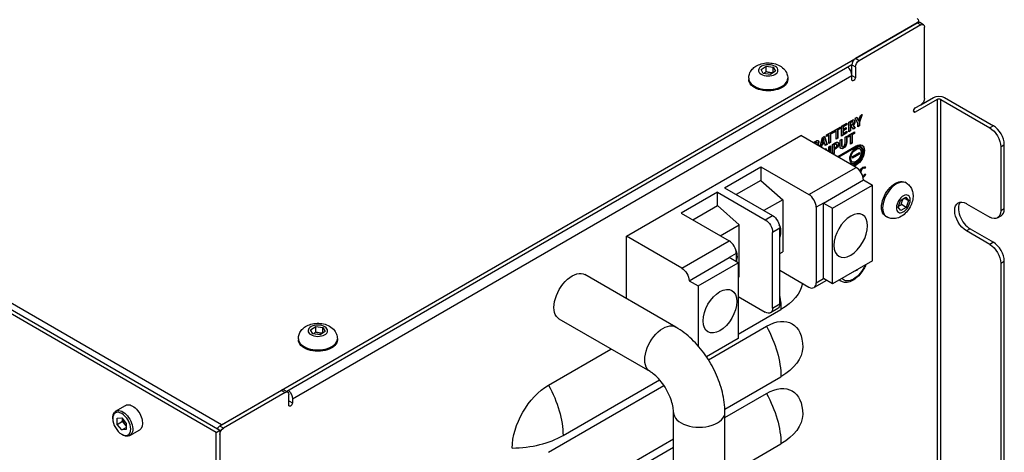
# Model space of a CAD drawing. Header units: millimetres. Extents: x 165 to 2541, y 199 to 1879.
# Tile 39 of 61: x 1986 to 2082, y 1518 to 1560. Entities that reach past the tile are written whole.
import ezdxf

# ---------------------------------------------------------------- set-up
doc = ezdxf.new("R2010")
doc.units = ezdxf.units.MM
doc.header["$LTSCALE"] = 4
doc.layers.add('01_Object Line', color=4, linetype='Continuous')

msp = doc.modelspace()

# ---------------------------------------------------------------- linework, layer by layer
at = {"layer": '01_Object Line', "ltscale": 0.657895}
for p, q in [((2004.992, 1520.384), (1863.57, 1602.034)), ((1863.924, 1602.238), (2005.345, 1520.588)), ((2005.522, 1521.099), (1864.808, 1602.34)), ((2073.374, 1560.393), (2073.374, 1560.236)), ((2005.522, 1521.099), (2073.228, 1560.189)), ((2073.228, 1560.189), (2067.217, 1556.718)), ((2073.581, 1559.984), (2067.571, 1556.514)), ((2073.228, 1560.189), (2073.581, 1559.984)), ((2073.831, 1560.009), (2073.478, 1560.213)), ((2073.935, 1552.84), (2073.935, 1559.78)), ((2067.571, 1556.514), (2067.217, 1556.718)), ((2066.864, 1556.106), (2011.856, 1524.347)), ((2058.029, 1555.668), (2058.52, 1555.974)), ((2058.241, 1555.27), (2058.029, 1555.668)), ((2058.52, 1555.974), (2059.223, 1555.88)), ((2058.52, 1555.443), (2058.52, 1555.974)), ((2059.223, 1555.88), (2059.435, 1555.482)), ((2059.223, 1555.351), (2059.223, 1555.88)), ((2066.864, 1556.106), (2067.217, 1555.902)), ((2066.864, 1555.085), (2066.864, 1556.106)), ((2067.217, 1555.902), (2067.217, 1554.881)), ((2012.416, 1523.65), (2066.864, 1555.085)), ((2056.832, 1554.8), (2056.832, 1554.677)), ((2058.944, 1555.177), (2058.241, 1555.27)), ((2059.435, 1555.482), (2058.944, 1555.177)), ((2060.632, 1554.8), (2060.632, 1554.677)), ((2066.864, 1555.085), (2067.217, 1554.881)), ((2066.864, 1554.677), (2066.864, 1555.085)), ((2075.172, 1552.738), (2073.051, 1551.513)), ((2073.581, 1552.228), (2074.819, 1552.942)), ((2075.172, 1552.738), (2075.172, 1506.402)), ((2075.526, 1506.402), (2075.526, 1552.738)), ((2075.526, 1552.738), (2080.299, 1549.982)), ((2075.879, 1552.942), (2080.652, 1550.186)), ((2073.051, 1551.921), (2073.581, 1552.228)), ((2067.21, 1550.913), (2067.386, 1551.015)), ((2067.459, 1550.449), (2067.21, 1550.913)), ((2067.366, 1551.003), (2067.434, 1550.85)), ((2067.386, 1551.015), (2067.469, 1550.829)), ((2067.469, 1550.829), (2067.434, 1550.85)), ((2067.824, 1551.267), (2067.59, 1550.565)), ((2067.62, 1550.916), (2067.703, 1551.197)), ((2067.876, 1551.297), (2067.626, 1550.545)), ((2067.703, 1551.197), (2067.876, 1551.297)), ((2073.051, 1551.513), (2072.874, 1551.615)), ((2065.106, 1549.698), (2065.742, 1550.065)), ((2065.707, 1549.926), (2065.471, 1549.79)), ((2065.742, 1549.906), (2065.506, 1549.77)), ((2065.707, 1550.045), (2065.707, 1549.926)), ((2065.742, 1549.906), (2065.707, 1549.926)), ((2065.742, 1550.065), (2065.742, 1549.906)), ((2065.877, 1550.143), (2066.386, 1550.437)), ((2065.877, 1549.184), (2065.877, 1550.143)), ((2066.351, 1550.298), (2066.007, 1550.1)), ((2066.043, 1550.079), (2066.007, 1550.1)), ((2066.007, 1550.1), (2066.007, 1549.878)), ((2066.299, 1549.886), (2066.007, 1549.717)), ((2066.043, 1549.858), (2066.007, 1549.878)), ((2066.386, 1550.278), (2066.043, 1550.079)), ((2066.043, 1550.079), (2066.043, 1549.858)), ((2066.043, 1549.858), (2066.335, 1550.026)), ((2066.335, 1549.866), (2066.043, 1549.697)), ((2066.299, 1550.006), (2066.299, 1549.886)), ((2066.335, 1549.866), (2066.299, 1549.886)), ((2066.335, 1550.026), (2066.335, 1549.866)), ((2066.351, 1550.417), (2066.351, 1550.298)), ((2066.386, 1550.278), (2066.351, 1550.298)), ((2066.386, 1550.437), (2066.386, 1550.278)), ((2066.567, 1550.542), (2066.857, 1550.709)), ((2066.567, 1549.582), (2066.567, 1550.542)), ((2066.806, 1550.568), (2066.698, 1550.506)), ((2066.733, 1550.486), (2066.698, 1550.506)), ((2066.698, 1550.506), (2066.698, 1550.213)), ((2066.733, 1550.193), (2066.698, 1550.213)), ((2066.813, 1550.128), (2066.698, 1550.061)), ((2066.733, 1550.041), (2066.698, 1550.061)), ((2066.698, 1550.061), (2066.698, 1549.698)), ((2066.841, 1550.548), (2066.733, 1550.486)), ((2066.733, 1550.486), (2066.733, 1550.193)), ((2066.733, 1550.193), (2066.841, 1550.255)), ((2066.849, 1550.108), (2066.733, 1550.041)), ((2066.733, 1550.041), (2066.733, 1549.678)), ((2066.841, 1550.548), (2066.806, 1550.568)), ((2066.849, 1550.108), (2066.813, 1550.128)), ((2067.019, 1549.843), (2066.849, 1550.108)), ((2066.977, 1550.583), (2066.942, 1550.604)), ((2067.01, 1550.231), (2066.975, 1550.251)), ((2066.975, 1550.251), (2067.169, 1549.971)), ((2067.169, 1549.971), (2067, 1549.873)), ((2067.01, 1550.231), (2067.205, 1549.95)), ((2067.205, 1549.95), (2067.019, 1549.843)), ((2067.205, 1549.95), (2067.169, 1549.971)), ((2067.459, 1550.097), (2067.459, 1550.449)), ((2067.59, 1550.214), (2067.459, 1550.138)), ((2067.626, 1550.193), (2067.459, 1550.097)), ((2067.541, 1550.658), (2067.506, 1550.679)), ((2067.541, 1550.658), (2067.546, 1550.661)), ((2067.626, 1550.545), (2067.59, 1550.565)), ((2067.59, 1550.565), (2067.59, 1550.214)), ((2067.626, 1550.193), (2067.59, 1550.214)), ((2067.626, 1550.545), (2067.626, 1550.193)), ((2080.652, 1550.186), (2080.299, 1549.982)), ((2044.943, 1539.45), (2061.914, 1549.247)), ((2067.288, 1546.145), (2061.914, 1549.247)), ((2063.786, 1548.167), (2064, 1549.059)), ((2064, 1549.059), (2064.195, 1549.172)), ((2064.061, 1548.99), (2064.056, 1548.988)), ((2064.092, 1548.967), (2064.056, 1548.988)), ((2064.096, 1548.97), (2064.061, 1548.99)), ((2064.096, 1548.97), (2064.092, 1548.967)), ((2064.171, 1549.158), (2064.427, 1548.387)), ((2064.195, 1549.172), (2064.462, 1548.367)), ((2064.405, 1549.293), (2065.04, 1549.66)), ((2064.405, 1549.134), (2064.405, 1549.293)), ((2064.603, 1549.289), (2064.405, 1549.175)), ((2064.638, 1549.269), (2064.405, 1549.134)), ((2064.638, 1549.269), (2064.603, 1549.289)), ((2064.638, 1548.469), (2064.638, 1549.269)), ((2065.005, 1549.521), (2064.769, 1549.385)), ((2064.805, 1549.365), (2064.769, 1549.385)), ((2064.769, 1549.385), (2064.769, 1548.585)), ((2065.04, 1549.501), (2064.805, 1549.365)), ((2064.805, 1549.365), (2064.805, 1548.565)), ((2065.005, 1549.64), (2065.005, 1549.521)), ((2065.04, 1549.501), (2065.005, 1549.521)), ((2065.04, 1549.66), (2065.04, 1549.501)), ((2065.106, 1549.539), (2065.106, 1549.698)), ((2065.305, 1549.694), (2065.106, 1549.58)), ((2065.34, 1549.674), (2065.106, 1549.539)), ((2065.34, 1549.674), (2065.305, 1549.694)), ((2065.34, 1548.874), (2065.34, 1549.674)), ((2065.471, 1548.99), (2065.34, 1548.915)), ((2065.506, 1548.97), (2065.34, 1548.874)), ((2065.506, 1549.77), (2065.471, 1549.79)), ((2065.471, 1549.79), (2065.471, 1548.99)), ((2065.506, 1548.97), (2065.471, 1548.99)), ((2065.506, 1549.77), (2065.506, 1548.97)), ((2065.728, 1548.79), (2065.895, 1548.886)), ((2066.363, 1549.505), (2065.877, 1549.224)), ((2066.399, 1549.485), (2065.877, 1549.184)), ((2065.895, 1548.886), (2065.895, 1548.341)), ((2066.043, 1549.697), (2066.007, 1549.717)), ((2066.007, 1549.717), (2066.007, 1549.461)), ((2066.043, 1549.44), (2066.007, 1549.461)), ((2066.043, 1549.697), (2066.043, 1549.44)), ((2066.043, 1549.44), (2066.399, 1549.646)), ((2066.213, 1549.07), (2066.373, 1549.162)), ((2066.213, 1548.526), (2066.213, 1549.07)), ((2066.338, 1549.142), (2066.338, 1548.655)), ((2066.363, 1549.625), (2066.363, 1549.505)), ((2066.399, 1549.485), (2066.363, 1549.505)), ((2066.373, 1549.162), (2066.373, 1548.634)), ((2066.399, 1549.646), (2066.399, 1549.485)), ((2066.504, 1549.238), (2067.14, 1549.605)), ((2066.504, 1549.078), (2066.504, 1549.238)), ((2066.702, 1549.234), (2066.504, 1549.119)), ((2066.738, 1549.213), (2066.504, 1549.078)), ((2066.698, 1549.698), (2066.567, 1549.623)), ((2066.733, 1549.678), (2066.567, 1549.582)), ((2066.733, 1549.678), (2066.698, 1549.698)), ((2066.738, 1549.213), (2066.702, 1549.234)), ((2066.738, 1548.413), (2066.738, 1549.213)), ((2067.104, 1549.466), (2066.868, 1549.33)), ((2066.904, 1549.309), (2066.868, 1549.33)), ((2066.868, 1549.33), (2066.868, 1548.53)), ((2067.14, 1549.445), (2066.904, 1549.309)), ((2066.904, 1549.309), (2066.904, 1548.509)), ((2067.104, 1549.584), (2067.104, 1549.466)), ((2067.14, 1549.445), (2067.104, 1549.466)), ((2067.14, 1549.605), (2067.14, 1549.445)), ((2063.12, 1548.551), (2063.351, 1548.685)), ((2063.305, 1548.553), (2063.211, 1548.498)), ((2063.341, 1548.532), (2063.247, 1548.478)), ((2063.341, 1548.532), (2063.305, 1548.553)), ((2063.466, 1548.565), (2063.431, 1548.586)), ((2063.538, 1548.35), (2063.503, 1548.37)), ((2063.503, 1548.37), (2063.503, 1548.364)), ((2063.538, 1548.343), (2063.503, 1548.364)), ((2063.538, 1548.35), (2063.538, 1548.343)), ((2063.925, 1548.344), (2063.877, 1548.114)), ((2063.96, 1548.324), (2063.912, 1548.094)), ((2064.195, 1548.5), (2063.925, 1548.344)), ((2063.96, 1548.324), (2063.925, 1548.344)), ((2064.23, 1548.479), (2063.96, 1548.324)), ((2063.986, 1548.633), (2063.961, 1548.514)), ((2063.996, 1548.493), (2063.961, 1548.514)), ((2064.021, 1548.613), (2063.986, 1548.633)), ((2064.021, 1548.613), (2063.996, 1548.493)), ((2063.996, 1548.493), (2064.194, 1548.608)), ((2064.194, 1548.608), (2064.169, 1548.698)), ((2064.23, 1548.479), (2064.195, 1548.5)), ((2064.217, 1547.918), (2064.313, 1547.973)), ((2064.288, 1548.267), (2064.23, 1548.479)), ((2064.427, 1548.387), (2064.279, 1548.302)), ((2064.462, 1548.367), (2064.288, 1548.267)), ((2064.297, 1547.964), (2064.392, 1547.817)), ((2064.313, 1547.973), (2064.428, 1547.796)), ((2064.462, 1548.367), (2064.427, 1548.387)), ((2064.622, 1548.151), (2064.779, 1548.242)), ((2064.622, 1547.769), (2064.622, 1548.151)), ((2064.769, 1548.585), (2064.638, 1548.51)), ((2064.805, 1548.565), (2064.638, 1548.469)), ((2064.744, 1548.221), (2064.744, 1547.614)), ((2064.805, 1548.565), (2064.769, 1548.585)), ((2064.779, 1548.242), (2064.779, 1547.593)), ((2064.984, 1548.36), (2065.257, 1548.518)), ((2064.984, 1547.475), (2064.984, 1548.36)), ((2065.209, 1548.379), (2065.115, 1548.325)), ((2065.15, 1548.305), (2065.115, 1548.325)), ((2065.115, 1548.325), (2065.115, 1548.01)), ((2065.15, 1547.99), (2065.115, 1548.01)), ((2065.226, 1547.922), (2065.115, 1547.858)), ((2065.245, 1548.359), (2065.15, 1548.305)), ((2065.15, 1548.305), (2065.15, 1547.99)), ((2065.15, 1547.99), (2065.25, 1548.047)), ((2065.245, 1548.359), (2065.209, 1548.379)), ((2065.262, 1547.902), (2065.226, 1547.922)), ((2065.389, 1548.396), (2065.354, 1548.417)), ((2065.492, 1547.199), (2067.291, 1548.237)), ((2067.255, 1548.114), (2065.566, 1547.139)), ((2067.291, 1548.093), (2065.602, 1547.118)), ((2065.728, 1548.262), (2065.728, 1548.79)), ((2065.859, 1548.866), (2065.859, 1548.362)), ((2065.895, 1548.341), (2065.859, 1548.362)), ((2065.948, 1548.148), (2065.913, 1548.169)), ((2066.373, 1548.634), (2066.338, 1548.655)), ((2066.868, 1548.53), (2066.738, 1548.454)), ((2066.904, 1548.509), (2066.738, 1548.413)), ((2066.904, 1548.509), (2066.868, 1548.53)), ((2067.291, 1548.093), (2067.255, 1548.114)), ((2067.636, 1547.928), (2067.601, 1547.949)), ((2067.774, 1548.141), (2067.739, 1548.161)), ((2081.359, 1548.145), (2081.713, 1548.349)), ((2081.359, 1548.145), (2081.359, 1541.919)), ((2081.713, 1542.124), (2081.713, 1548.349)), ((2065.115, 1547.517), (2065.013, 1547.458)), ((2065.15, 1547.497), (2065.048, 1547.438)), ((2065.15, 1547.838), (2065.115, 1547.858)), ((2065.115, 1547.858), (2065.115, 1547.517)), ((2065.15, 1547.497), (2065.115, 1547.517)), ((2065.262, 1547.902), (2065.15, 1547.838)), ((2065.15, 1547.838), (2065.15, 1547.497)), ((2065.474, 1547.192), (2065.492, 1547.203)), ((2065.492, 1547.199), (2065.489, 1547.201)), ((2065.492, 1547.203), (2065.492, 1547.199)), ((2066.94, 1547.198), (2067.614, 1547.587)), ((2067.579, 1547.435), (2066.94, 1547.066)), ((2067.614, 1547.415), (2066.94, 1547.025)), ((2066.94, 1547.025), (2066.94, 1547.198)), ((2067.277, 1547.893), (2067.242, 1547.914)), ((2067.579, 1547.567), (2067.579, 1547.435)), ((2067.614, 1547.415), (2067.579, 1547.435)), ((2067.614, 1547.587), (2067.614, 1547.415)), ((2054.489, 1544.144), (2058.025, 1546.186)), ((2058.025, 1546.186), (2062.692, 1543.491)), ((2058.025, 1546.186), (2058.025, 1544.879)), ((2062.692, 1543.491), (2067.288, 1546.145)), ((2066.918, 1546.684), (2066.883, 1546.705)), ((2066.97, 1546.328), (2067.291, 1546.513)), ((2067.255, 1546.39), (2067.06, 1546.277)), ((2067.291, 1546.369), (2067.095, 1546.256)), ((2067.277, 1546.576), (2067.242, 1546.596)), ((2067.291, 1546.369), (2067.255, 1546.39)), ((2068.111, 1546.031), (2068.076, 1546.051)), ((2068.149, 1546.184), (2068.079, 1546.049)), ((2068.185, 1546.166), (2068.114, 1546.029)), ((2068.185, 1546.166), (2068.166, 1546.177)), ((2068.13, 1545.494), (2068.167, 1545.465)), ((2068.132, 1545.499), (2068.202, 1545.444)), ((2068.202, 1545.444), (2068.167, 1545.465)), ((2054.489, 1544.144), (2059.156, 1541.45)), ((2058.025, 1544.879), (2055.621, 1543.491)), ((2058.025, 1544.879), (2060.146, 1542.998)), ((2064.106, 1542.675), (2067.995, 1544.92)), ((2064.99, 1542.164), (2068.879, 1544.41)), ((2067.995, 1544.92), (2068.879, 1544.41)), ((2068.879, 1537.061), (2068.879, 1544.41)), ((2072.162, 1544.626), (2072.056, 1544.688)), ((2053.782, 1543.736), (2050.247, 1541.695)), ((2053.782, 1543.736), (2058.449, 1541.042)), ((2053.782, 1542.43), (2053.782, 1543.736)), ((2071.613, 1542.936), (2072.123, 1543.252)), ((2071.967, 1543.155), (2072.394, 1542.909)), ((2072.123, 1543.252), (2072.394, 1542.909)), ((2051.378, 1541.042), (2053.782, 1542.43)), ((2053.782, 1542.43), (2055.904, 1540.549)), ((2060.146, 1542.998), (2058.31, 1541.938)), ((2060.146, 1542.998), (2060.146, 1537.942)), ((2064.106, 1542.675), (2063.399, 1542.266)), ((2063.399, 1542.266), (2063.399, 1534.918)), ((2064.106, 1535.326), (2064.106, 1542.675)), ((2064.106, 1542.675), (2064.99, 1542.164)), ((2071.374, 1542.277), (2071.613, 1542.936)), ((2071.645, 1541.934), (2071.374, 1542.277)), ((2072.155, 1542.25), (2071.645, 1541.934)), ((2072.155, 1542.25), (2071.696, 1542.516)), ((2072.394, 1542.909), (2072.155, 1542.25)), ((2078.036, 1542.613), (2080.299, 1541.307)), ((2050.247, 1541.695), (2054.914, 1539)), ((2058.449, 1541.042), (2059.156, 1541.45)), ((2064.99, 1534.816), (2064.99, 1542.164)), ((2070.262, 1541.335), (2070.156, 1541.397)), ((2081.049, 1541.233), (2081.402, 1541.437)), ((2081.713, 1542.124), (2081.359, 1541.919)), ((2054.068, 1539.489), (2055.904, 1540.549)), ((2055.904, 1535.493), (2055.904, 1540.549)), ((2050.317, 1536.347), (2044.943, 1539.45)), ((2044.943, 1533.375), (2044.943, 1539.45)), ((2059.863, 1540.225), (2059.156, 1539.817)), ((2059.156, 1532.468), (2059.156, 1539.817)), ((2059.863, 1532.877), (2059.863, 1540.225)), ((2078.39, 1540.164), (2078.036, 1539.96)), ((2080.299, 1538.653), (2078.036, 1539.96)), ((2078.39, 1540.164), (2080.652, 1538.858)), ((2050.317, 1536.347), (2054.914, 1539)), ((2080.652, 1538.858), (2080.299, 1538.653)), ((2055.621, 1537.776), (2054.914, 1537.367)), ((2055.621, 1537.776), (2055.621, 1536.959)), ((2059.863, 1537.779), (2060.146, 1537.942)), ((2051.024, 1535.122), (2054.914, 1537.367)), ((2051.908, 1534.612), (2055.797, 1536.857)), ((2055.797, 1536.857), (2054.914, 1537.367)), ((2055.797, 1536.857), (2055.797, 1529.509)), ((2068.879, 1537.061), (2064.99, 1534.816)), ((2081.359, 1536.816), (2081.713, 1537.02)), ((2081.359, 1536.816), (2081.359, 1515.587)), ((2081.713, 1515.792), (2081.713, 1537.02)), ((2049.729, 1530.612), (2040.89, 1535.715)), ((2055.904, 1535.493), (2055.797, 1535.431)), ((2059.863, 1536.143), (2062.692, 1534.51)), ((2067.383, 1536.158), (2067.008, 1535.981)), ((2067.349, 1536.178), (2067.383, 1536.158)), ((2067.407, 1536.211), (2067.383, 1536.158)), ((2051.024, 1535.122), (2051.908, 1534.612)), ((2051.908, 1534.612), (2051.908, 1528.788)), ((2064.399, 1535.157), (2063.192, 1534.46)), ((2063.399, 1534.918), (2064.106, 1535.326)), ((2064.99, 1534.816), (2064.106, 1535.326)), ((2065.801, 1535.078), (2065.623, 1535.181)), ((2055.797, 1533.591), (2058.449, 1532.06)), ((2059.156, 1532.468), (2059.863, 1532.877)), ((2055.797, 1529.917), (2059.969, 1532.326)), ((2059.656, 1532.419), (2058.949, 1532.011)), ((2047.229, 1526.282), (2038.39, 1531.385)), ((2052.915, 1527.436), (2058.555, 1530.693)), ((2014.188, 1530.357), (2014.679, 1530.662)), ((2014.4, 1529.959), (2014.188, 1530.357)), ((2015.103, 1529.866), (2014.4, 1529.959)), ((2014.679, 1530.662), (2015.383, 1530.569)), ((2014.679, 1530.131), (2014.679, 1530.662)), ((2015.595, 1530.171), (2015.103, 1529.866)), ((2015.383, 1530.569), (2015.595, 1530.171)), ((2015.383, 1530.039), (2015.383, 1530.569)), ((2012.991, 1529.488), (2012.991, 1529.366)), ((2016.791, 1529.488), (2016.791, 1529.366)), ((2055.797, 1529.509), (2052.722, 1527.733)), ((2037.342, 1524.977), (2043.416, 1528.484)), ((2037.342, 1518.445), (2048.579, 1524.933)), ((2038.756, 1520.078), (2048.143, 1525.498)), ((2054.508, 1522.64), (2059.969, 1525.794)), ((2011.356, 1524.467), (2005.345, 1520.997)), ((2011.709, 1524.263), (2005.699, 1520.793)), ((2011.356, 1524.467), (2011.709, 1524.263)), ((2011.959, 1524.287), (2011.606, 1524.492)), ((2012.063, 1523.038), (2012.063, 1524.059)), ((2054.514, 1521.828), (2058.555, 1524.161)), ((1995.209, 1522.448), (1996.173, 1523.004)), ((2012.063, 1523.446), (2012.416, 1523.242)), ((2012.416, 1523.65), (2012.416, 1523.242)), ((2049.514, 1481.499), (2049.514, 1522.323)), ((2054.514, 1481.499), (2054.514, 1522.323)), ((1994.924, 1521.706), (1994.924, 1521.818)), ((1995.358, 1521.751), (1995.799, 1521.79)), ((1995.358, 1521.161), (1995.358, 1521.751)), ((1995.358, 1521.161), (1995.888, 1521.468)), ((1995.799, 1520.612), (1995.358, 1521.161)), ((1995.799, 1521.79), (1996.241, 1521.24)), ((1995.888, 1521.468), (1995.888, 1521.68)), ((1996.109, 1521.193), (1995.888, 1521.468)), ((1996.241, 1521.028), (1996.109, 1521.193)), ((1996.241, 1521.24), (1996.241, 1520.651)), ((1995.799, 1520.612), (1996.241, 1520.867)), ((1996.241, 1520.651), (1995.799, 1520.612)), ((1995.799, 1520.19), (1995.897, 1520.134)), ((1996.584, 1520.066), (1997.548, 1520.622)), ((2004.992, 1520.384), (2005.345, 1520.588)), ((2004.992, 1457.718), (2004.992, 1520.384)), ((2005.699, 1520.793), (2005.345, 1520.997)), ((2005.345, 1520.588), (2005.345, 1457.922)), ((2005.345, 1520.18), (2005.345, 1513.24)), ((2038.756, 1513.546), (2049.514, 1519.757)), ((2054.514, 1516.112), (2059.969, 1519.262)), ((2037.342, 1511.913), (2049.514, 1518.941))]:
    msp.add_line(p, q, dxfattribs=at)
at = {"layer": '01_Object Line', "ltscale": 0.657895, "extrusion": (0, 0, -1)}
for centre, major_axis, ratio, start_param, end_param in [((2072.874, 1560.393), (0.5, 0), 0.57735, 5.497787, 7.068583), ((2073.581, 1559.576), (0.25, 0.433), 0.57735, 5.497787, 7.068583), ((2058.732, 1555.575), (-0.95, 0), 0.57735, 1.796189, 8.079374), ((2067.571, 1556.106), (0.25, 0.433), 0.57735, 3.926991, 5.497787), ((2058.732, 1554.677), (1.9, 0), 0.57735, 0, 3.141593), ((2067.04, 1554.779), (-0.125, -0.217), 0.57735, 3.926991, 7.068583), ((2073.581, 1552.636), (-0.25, -0.433), 0.57735, 3.926991, 5.497787), ((2075.349, 1552.636), (0.75, 0), 0.57735, 3.926991, 5.497787), ((2073.051, 1551.717), (-0.125, -0.217), 0.57735, 5.497787, 8.63938), ((2080.299, 1548.758), (0.75, -1.299), 0.57735, 3.926991, 5.497787), ((2063.976, 1548.766), (-0.13, -0.637), 0.057439, 4.345366, 4.911226), ((2064.011, 1548.746), (-0.13, -0.637), 0.057439, 4.345366, 4.911226), ((2071.106, 1543.042), (-0.95, -1.645), 0.57735, 0, 3.141593), ((2071.884, 1542.593), (-0.475, -0.823), 0.57735, 3.366985, 9.65017), ((2078.036, 1541.287), (-0.812, 1.407), 0.57735, 3.926991, 7.068583), ((2059.156, 1540.633), (0.5, -0.866), 0.57735, 3.926991, 5.497787), ((2066.758, 1539.511), (1.163, 2.014), 0.57735, 0.785398, 7.068583), ((2080.299, 1542.532), (0.75, -1.299), 0.57735, 5.497787, 7.068583), ((2058.449, 1540.225), (0.5, -0.866), 0.57735, 3.926991, 5.497787), ((2080.299, 1537.429), (0.75, -1.299), 0.57735, 3.926991, 5.497787), ((2067.04, 1536.816), (-0.937, -1.624), 0.57735, 4.489527, 6.506047), ((2039.64, 1533.55), (-1.25, -2.165), 0.57735, 0, 3.141593), ((2050.317, 1535.53), (0.5, -0.866), 0.57735, 3.926991, 5.497787), ((2054.843, 1535.285), (7.25, 0), 0.57735, 0.098059, 0.785398), ((2054.843, 1535.285), (3.625, -6.279), 0.57735, 5.294016, 5.497787), ((2059.156, 1533.285), (0.5, -0.866), 0.57735, 5.497787, 6.283185), ((2058.449, 1532.877), (0.5, -0.866), 0.57735, 5.497787, 7.068583), ((2058.555, 1526.61), (2.5, 4.33), 0.57735, 5.497787, 7.068583), ((2014.891, 1530.264), (-0.95, 0), 0.57735, 1.796189, 8.079374), ((2048.479, 1528.447), (-1.25, -2.165), 0.57735, 0, 3.141593), ((2054.843, 1528.753), (3.625, -6.279), 0.57735, 4.736774, 5.497787), ((2014.891, 1529.366), (1.9, 0), 0.57735, 0, 3.141593), ((2054.843, 1528.753), (7.25, 0), 0.57735, 0.024385, 0.785398), ((2037.342, 1520.895), (2.5, 4.33), 0.57735, 3.926991, 5.497787), ((2033.63, 1523.038), (3.625, -6.279), 0.57735, 4.736774, 5.497787), ((2058.555, 1520.078), (2.5, 4.33), 0.57735, 5.497787, 7.068583), ((2011.709, 1523.854), (0.25, 0.433), 0.57735, 5.497787, 7.068583), ((2011.886, 1523.956), (0.375, -0.65), 0.57735, 4.221506, 5.497787), ((2054.843, 1522.221), (3.625, -6.279), 0.57735, 4.736774, 5.497787), ((1996.86, 1521.813), (-0.687, 1.191), 0.57735, 0, 3.141593), ((2012.24, 1523.14), (-0.125, -0.217), 0.57735, 3.926991, 7.068583), ((1995.897, 1521.257), (-0.688, 1.191), 0.57735, 5.497787, 10.210176), ((1995.799, 1521.201), (-0.619, 1.072), 0.57735, 2.356194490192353, 8.639379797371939), ((2054.843, 1522.221), (7.25, 0), 0.57735, 0.024385, 0.785398), ((1996.33, 1521.507), (-0.313, 0.541), 0.57735, 4.45059, 5.327889), ((1996.33, 1521.507), (-0.312, 0.541), 0.57735, 4.128349, 4.45059), ((2005.699, 1520.384), (0.25, 0.433), 0.57735, 3.926991, 5.497787)]:
    msp.add_ellipse(centre, major_axis=major_axis, ratio=ratio, start_param=start_param, end_param=end_param, dxfattribs=at)
at = {"layer": '01_Object Line', "ltscale": 0.657895}
for centre, major_axis, start_param, end_param in [((2073.228, 1559.78), (0.25, 0.433), 0, 0.785398), ((2067.217, 1556.31), (-0.25, -0.433), 3.926991, 5.497787), ((2066.333, 1555.392), (-0.375, 0.65), 3.926991, 5.203272), ((2058.732, 1554.8), (-1.9, 0), 0, 3.141593), ((2075.349, 1552.636), (-0.25, 0), 3.926991, 5.497787), ((2080.652, 1548.962), (-0.75, 1.299), 3.926991, 5.497787), ((2067.288, 1545.328), (-0.5, 0.866), 3.926991, 5.497787), ((2071.212, 1542.981), (0.95, 1.645), 0, 3.141593), ((2062.692, 1542.675), (-0.5, 0.866), 3.926991, 5.497787), ((2078.39, 1541.491), (-0.812, 1.407), 0.219325, 2.356194), ((2080.652, 1542.736), (0.75, -1.299), 0, 0.785398), ((2058.732, 1539.245), (0.875, 1.516), 5.080732, 6.012914), ((2054.914, 1538.184), (-0.5, 0.866), 3.926991, 5.497787), ((2080.652, 1537.633), (-0.75, 1.299), 3.926991, 5.497787), ((2054.489, 1536.796), (0.875, 1.516), 5.128341, 6.012914), ((2054.03, 1532.162), (1.163, 2.014), 2.356194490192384, 8.63937979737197), ((2062.692, 1535.326), (0.5, -0.866), 5.497787, 7.068583), ((2066.864, 1536.918), (-1.062, -1.84), 6.126662, 6.283185), ((2014.891, 1529.488), (-1.9, 0), 0, 3.141593), ((2011.356, 1524.059), (0.25, 0.433), 0, 0.785398), ((2052.014, 1522.323), (-2.5, 0), 0, 3.141593), ((2005.345, 1520.588), (-0.25, -0.433), 3.926991, 4.712389), ((2033.63, 1523.038), (7.25, 0), 4.736774, 5.497787)]:
    msp.add_ellipse(centre, major_axis=major_axis, ratio=0.57735, start_param=start_param, end_param=end_param, dxfattribs=at)
for points, knots in [([(2056.832, 1554.8), (2056.832, 1554.943), (2056.857, 1555.086), (2056.95, 1555.355), (2057.019, 1555.479), (2057.196, 1555.716), (2057.307, 1555.82), (2057.577, 1556.017), (2057.738, 1556.098), (2058.1, 1556.229), (2058.303, 1556.27), (2058.713, 1556.306), (2058.92, 1556.3), (2059.33, 1556.236), (2059.533, 1556.179), (2059.915, 1556.001), (2060.099, 1555.883), (2060.379, 1555.584), (2060.485, 1555.427), (2060.603, 1555.104), (2060.632, 1554.952), (2060.632, 1554.8)], [4.486997, 4.486997, 4.486997, 4.486997, 4.682956, 4.682956, 4.894143, 4.894143, 5.153512, 5.153512, 5.497227, 5.497227, 5.907384, 5.907384, 6.320848, 6.320848, 6.735531, 6.735531, 7.133223, 7.133223, 7.42021, 7.42021, 7.628589, 7.628589, 7.628589, 7.628589]), ([(2066.857, 1550.709), (2067.031, 1550.809), (2067.169, 1550.819), (2067.169, 1550.599), (2067.169, 1550.455), (2067.106, 1550.329), (2067.01, 1550.231)], [6, 6, 6, 6, 7, 7, 7, 8, 8, 8, 8]), ([(2066.841, 1550.255), (2066.948, 1550.317), (2067.006, 1550.402), (2067.006, 1550.505), (2067.006, 1550.608), (2066.948, 1550.61), (2066.841, 1550.548)], [1, 1, 1, 1, 2, 2, 2, 3, 3, 3, 3]), ([(2067.087, 1550.771), (2067.117, 1550.745), (2067.133, 1550.696), (2067.133, 1550.619), (2067.133, 1550.475), (2067.07, 1550.349), (2066.975, 1550.251)], [6.651586, 6.651586, 6.651586, 6.651586, 7, 7, 7, 8, 8, 8, 8]), ([(2063.438, 1548.367), (2063.474, 1548.41), (2063.49, 1548.455), (2063.49, 1548.501), (2063.49, 1548.585), (2063.441, 1548.59), (2063.341, 1548.532)], [0.403345, 0.403345, 0.403345, 0.403345, 1, 1, 1, 2, 2, 2, 2]), ([(2063.351, 1548.685), (2063.522, 1548.783), (2063.652, 1548.802), (2063.652, 1548.623), (2063.652, 1548.534), (2063.609, 1548.419), (2063.538, 1548.35)], [1, 1, 1, 1, 2, 2, 2, 3, 3, 3, 3]), ([(2063.583, 1548.754), (2063.605, 1548.733), (2063.616, 1548.697), (2063.616, 1548.643), (2063.616, 1548.555), (2063.574, 1548.439), (2063.503, 1548.37)], [1.697985, 1.697985, 1.697985, 1.697985, 2, 2, 2, 3, 3, 3, 3]), ([(2065.499, 1548.584), (2065.53, 1548.556), (2065.547, 1548.505), (2065.547, 1548.426), (2065.547, 1548.206), (2065.405, 1548.026), (2065.226, 1547.922)], [1.648882, 1.648882, 1.648882, 1.648882, 2, 2, 2, 3, 3, 3, 3]), ([(2065.25, 1548.047), (2065.365, 1548.113), (2065.42, 1548.201), (2065.42, 1548.311), (2065.42, 1548.423), (2065.359, 1548.425), (2065.245, 1548.359)], [0, 0, 0, 0, 1, 1, 1, 2, 2, 2, 2]), ([(2065.257, 1548.518), (2065.441, 1548.624), (2065.583, 1548.632), (2065.583, 1548.405), (2065.583, 1548.186), (2065.44, 1548.005), (2065.262, 1547.902)], [1, 1, 1, 1, 2, 2, 2, 3, 3, 3, 3]), ([(2066.373, 1548.634), (2066.373, 1548.316), (2066.255, 1548.116), (2066.052, 1547.999), (2065.85, 1547.882), (2065.728, 1547.943), (2065.728, 1548.262)], [8, 8, 8, 8, 9, 9, 9, 10, 10, 10, 10]), ([(2066.338, 1548.655), (2066.338, 1548.336), (2066.22, 1548.137), (2066.016, 1548.02), (2065.932, 1547.971), (2065.861, 1547.953), (2065.808, 1547.972)], [8, 8, 8, 8, 9, 9, 9, 9.41893, 9.41893, 9.41893, 9.41893]), ([(2065.895, 1548.341), (2065.895, 1548.142), (2065.954, 1548.109), (2066.052, 1548.165), (2066.151, 1548.222), (2066.213, 1548.326), (2066.213, 1548.526)], [3, 3, 3, 3, 4, 4, 4, 5, 5, 5, 5]), ([(2067.277, 1546.576), (2066.928, 1546.374), (2066.644, 1546.538), (2066.644, 1546.941), (2066.644, 1547.344), (2066.928, 1547.836), (2067.277, 1548.037), (2067.626, 1548.239), (2067.91, 1548.075), (2067.91, 1547.672), (2067.91, 1547.269), (2067.626, 1546.777), (2067.277, 1546.576)], [0, 0, 0, 0, 1, 1, 1, 2, 2, 2, 3, 3, 3, 4, 4, 4, 4]), ([(2067.277, 1547.893), (2066.997, 1547.731), (2066.769, 1547.337), (2066.769, 1547.013), (2066.769, 1546.69), (2066.997, 1546.558), (2067.277, 1546.72), (2067.557, 1546.881), (2067.785, 1547.276), (2067.785, 1547.6), (2067.785, 1547.923), (2067.557, 1548.055), (2067.277, 1547.893)], [0, 0, 0, 0, 1, 1, 1, 2, 2, 2, 3, 3, 3, 4, 4, 4, 4]), ([(2067.706, 1548.091), (2067.811, 1548.021), (2067.875, 1547.883), (2067.875, 1547.692), (2067.875, 1547.289), (2067.591, 1546.798), (2067.242, 1546.596)], [2.525695, 2.525695, 2.525695, 2.525695, 3, 3, 3, 4, 4, 4, 4]), ([(2067.844, 1548.303), (2067.98, 1548.215), (2068.064, 1548.038), (2068.064, 1547.791), (2068.064, 1547.276), (2067.701, 1546.647), (2067.255, 1546.39)], [8.520093, 8.520093, 8.520093, 8.520093, 9, 9, 9, 10, 10, 10, 10]), ([(2067.291, 1548.237), (2067.736, 1548.495), (2068.099, 1548.285), (2068.099, 1547.77), (2068.099, 1547.255), (2067.736, 1546.627), (2067.291, 1546.369)], [8, 8, 8, 8, 9, 9, 9, 10, 10, 10, 10]), ([(2067.291, 1546.513), (2067.668, 1546.731), (2067.975, 1547.263), (2067.975, 1547.698), (2067.975, 1548.134), (2067.668, 1548.311), (2067.291, 1548.093)], [3, 3, 3, 3, 4, 4, 4, 5, 5, 5, 5]), ([(2067.242, 1547.914), (2066.962, 1547.752), (2066.734, 1547.357), (2066.734, 1547.033), (2066.734, 1546.872), (2066.791, 1546.758), (2066.883, 1546.705)], [0, 0, 0, 0, 1, 1, 1, 1.500014, 1.500014, 1.500014, 1.500014]), ([(2067.658, 1545.81), (2067.726, 1545.96), (2067.831, 1546.082), (2067.95, 1546.151), (2068.054, 1546.21), (2068.135, 1546.2), (2068.185, 1546.166)], [0.427421, 0.427421, 0.427421, 0.427421, 1, 1, 1, 2, 2, 2, 2]), ([(2068.076, 1546.051), (2068.034, 1546.075), (2067.983, 1546.08), (2067.917, 1546.042), (2067.821, 1545.986), (2067.745, 1545.879), (2067.705, 1545.747)], [3.024149, 3.024149, 3.024149, 3.024149, 4, 4, 4, 4.675554, 4.675554, 4.675554, 4.675554]), ([(2068.114, 1546.029), (2068.072, 1546.055), (2068.02, 1546.06), (2067.953, 1546.021), (2067.851, 1545.962), (2067.772, 1545.847), (2067.734, 1545.704)], [3, 3, 3, 3, 4, 4, 4, 4.713126, 4.713126, 4.713126, 4.713126]), ([(2067.935, 1545.284), (2067.94, 1545.286), (2067.944, 1545.289), (2067.949, 1545.292), (2068.025, 1545.335), (2068.083, 1545.408), (2068.132, 1545.499)], [5.966862, 5.966862, 5.966862, 5.966862, 6, 6, 6, 7, 7, 7, 7]), ([(2072.162, 1544.626), (2072.286, 1544.555), (2072.398, 1544.461), (2072.584, 1544.247), (2072.657, 1544.124), (2072.774, 1543.853), (2072.808, 1543.705), (2072.845, 1543.373), (2072.833, 1543.193), (2072.766, 1542.814), (2072.701, 1542.617), (2072.527, 1542.244), (2072.417, 1542.068), (2072.157, 1541.745), (2072.007, 1541.598), (2071.661, 1541.355), (2071.467, 1541.255), (2071.068, 1541.162), (2070.88, 1541.149), (2070.54, 1541.208), (2070.394, 1541.259), (2070.262, 1541.335)], [6.057793, 6.057793, 6.057793, 6.057793, 6.253752, 6.253752, 6.464939, 6.464939, 6.724308, 6.724308, 7.068024, 7.068024, 7.47818, 7.47818, 7.891644, 7.891644, 8.306327, 8.306327, 8.70402, 8.70402, 8.991006, 8.991006, 9.199386, 9.199386, 9.199386, 9.199386]), ([(2068.23, 1536.686), (2068.174, 1536.548), (2068.108, 1536.412), (2067.922, 1536.083), (2067.792, 1535.897), (2067.503, 1535.563), (2067.345, 1535.416), (2067.013, 1535.174), (2066.839, 1535.081), (2066.492, 1534.967), (2066.318, 1534.944), (2066.027, 1534.978), (2065.908, 1535.017), (2065.801, 1535.078)], [2.025047, 2.025047, 2.025047, 2.025047, 2.249907, 2.249907, 2.585712, 2.585712, 2.922958, 2.922958, 3.263107, 3.263107, 3.593079, 3.593079, 3.836487, 3.836487, 3.836487, 3.836487]), ([(2012.991, 1529.488), (2012.991, 1529.632), (2013.017, 1529.774), (2013.109, 1530.044), (2013.179, 1530.168), (2013.355, 1530.404), (2013.467, 1530.508), (2013.736, 1530.706), (2013.898, 1530.786), (2014.259, 1530.917), (2014.462, 1530.959), (2014.872, 1530.995), (2015.08, 1530.988), (2015.49, 1530.925), (2015.692, 1530.868), (2016.075, 1530.69), (2016.258, 1530.572), (2016.538, 1530.273), (2016.644, 1530.116), (2016.763, 1529.792), (2016.791, 1529.641), (2016.791, 1529.488)], [4.486997, 4.486997, 4.486997, 4.486997, 4.682956, 4.682956, 4.894143, 4.894143, 5.153512, 5.153512, 5.497227, 5.497227, 5.907384, 5.907384, 6.320848, 6.320848, 6.735531, 6.735531, 7.133223, 7.133223, 7.42021, 7.42021, 7.628589, 7.628589, 7.628589, 7.628589]), ([(2054.514, 1522.323), (2054.514, 1522.978), (2054.427, 1523.63), (2054.116, 1524.916), (2053.891, 1525.55), (2053.327, 1526.772), (2052.987, 1527.36), (2052.211, 1528.459), (2051.775, 1528.971), (2050.817, 1529.883), (2050.295, 1530.285), (2049.729, 1530.612)], [1.570796, 1.570796, 1.570796, 1.570796, 1.884956, 1.884956, 2.199115, 2.199115, 2.513274, 2.513274, 2.827433, 2.827433, 3.141593, 3.141593, 3.141593, 3.141593]), ([(2049.514, 1522.323), (2049.514, 1522.456), (2049.502, 1522.618), (2049.44, 1522.996), (2049.387, 1523.215), (2049.234, 1523.688), (2049.131, 1523.943), (2048.879, 1524.456), (2048.729, 1524.714), (2048.402, 1525.192), (2048.224, 1525.414), (2047.874, 1525.79), (2047.701, 1525.947), (2047.428, 1526.158), (2047.322, 1526.228), (2047.229, 1526.282)], [1.570796, 1.570796, 1.570796, 1.570796, 1.77752, 1.77752, 2.000981, 2.000981, 2.240036, 2.240036, 2.48801, 2.48801, 2.735675, 2.735675, 2.973339, 2.973339, 3.141593, 3.141593, 3.141593, 3.141593])]:
    msp.add_open_spline(points, degree=3, knots=knots, dxfattribs=at)
for points, weights in [([(2058.52, 1555.443), (2058.403, 1555.33), (2058.301, 1555.262)], [1, 1.06817789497, 1.07626258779]), ([(2059.222, 1555.35), (2058.871, 1555.311), (2058.52, 1555.443)], [1.00057348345, 1.15441326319, 1]), ([(2071.415, 1542.389), (2071.529, 1542.457), (2071.696, 1542.516)], [1.07710295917, 1.07297654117, 1]), ([(2071.696, 1542.516), (2071.737, 1542.854), (2071.893, 1543.109)], [1, 1.13898049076, 1.02824527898]), ([(2014.679, 1530.131), (2014.562, 1530.018), (2014.461, 1529.951)], [1, 1.06817789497, 1.07626258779]), ([(2015.381, 1530.038), (2015.03, 1530), (2014.679, 1530.131)], [1.00057348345, 1.15441326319, 1])]:
    msp.add_rational_spline(points, weights, degree=2, dxfattribs=at)
for points in [[(2067.434, 1550.85), (2067.458, 1550.792), (2067.48, 1550.738), (2067.506, 1550.679)], [(2067.469, 1550.829), (2067.493, 1550.772), (2067.515, 1550.717), (2067.541, 1550.658)], [(2067.546, 1550.661), (2067.572, 1550.75), (2067.596, 1550.831), (2067.62, 1550.916)], [(2066.942, 1550.604), (2066.915, 1550.619), (2066.869, 1550.605), (2066.806, 1550.568)], [(2064.169, 1548.698), (2064.143, 1548.783), (2064.121, 1548.88), (2064.096, 1548.97)], [(2063.431, 1548.586), (2063.407, 1548.599), (2063.365, 1548.587), (2063.305, 1548.553)], [(2063.538, 1548.343), (2063.625, 1548.369), (2063.69, 1548.338), (2063.694, 1548.22)], [(2063.622, 1548.348), (2063.644, 1548.327), (2063.657, 1548.292), (2063.659, 1548.24)], [(2065.354, 1548.417), (2065.325, 1548.433), (2065.276, 1548.418), (2065.209, 1548.379)], [(2065.859, 1548.362), (2065.859, 1548.248), (2065.878, 1548.189), (2065.913, 1548.169)], [(2067.601, 1547.949), (2067.509, 1548.002), (2067.382, 1547.994), (2067.242, 1547.914)], [(2067.739, 1548.161), (2067.615, 1548.233), (2067.444, 1548.223), (2067.255, 1548.114)], [(2064.624, 1547.683), (2064.623, 1547.712), (2064.622, 1547.741), (2064.622, 1547.769)], [(2067.242, 1546.596), (2067.076, 1546.5), (2066.925, 1546.487), (2066.813, 1546.542)], [(2068.167, 1545.465), (2068.11, 1545.357), (2068.041, 1545.271), (2067.956, 1545.209)], [(2068.202, 1545.444), (2068.14, 1545.326), (2068.062, 1545.233), (2067.965, 1545.171)]]:
    msp.add_open_spline(points, degree=3, dxfattribs=at)

doc.saveas('drawing.dxf')
